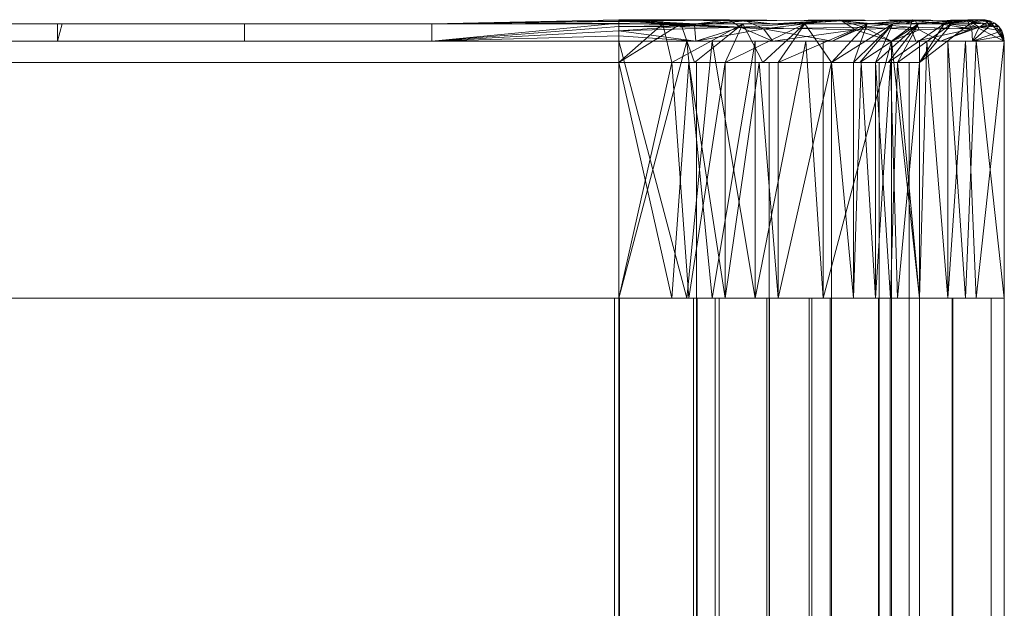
# Model space of a CAD drawing. Header units: millimetres. Extents: x -156 to 353, y -115 to 445.
# Tile 15 of 17: x 110 to 156, y 1 to 29. Entities that reach past the tile are written whole.
import ezdxf

# ---------------------------------------------------------------- set-up
doc = ezdxf.new("R2010")
doc.units = ezdxf.units.MM
doc.layers.add('M-520-M_DRAINAGE_FW', color=2, linetype='Continuous', lineweight=30)

# ---------------------------------------------------------------- blocks, each defined once
blk = doc.blocks.new('FFAS4954-601500BT0 - EasySet Exposed Bath _ Shower Auto Temperature Mixer with Shower Kit-4445-3D View 1')
at = {"layer": 'M-520-M_DRAINAGE_FW', "lineweight": 9}
mesh = blk.add_polyface(dxfattribs=at)
corners = [(-138, 27.744, 7), (-138, 27.989, 7.03), (-138, 28.219, 7.119), (-138, 28.419, 7.262), (-138, 28.579, 7.449), (-138, 28.689, 7.67), (-138, 28.741, 7.911), (-138, 28.732, 8.157), (-138, 28.664, 8.394), (-138, 28.54, 8.606), (138, 28.54, 8.606), (138, 28.664, 8.394), (138, 28.732, 8.157), (138, 28.741, 7.911), (138, 28.689, 7.67), (138, 28.579, 7.449), (138, 28.419, 7.262), (138, 28.219, 7.119), (138, 27.989, 7.03), (138, 27.744, 7), (-1.668, 27.744, 7), (0, 28.54, 8.606), (68.166, 28.54, 8.606), (68.166, 27.744, 7), (-68.166, 27.744, 7), (-69, 28.54, 8.606), (-34.5, 28.54, 8.606), (-34.917, 27.744, 7), (103.083, 28.54, 8.606), (103.083, 27.744, 7), (85.624, 27.744, 7), (85.624, 28.54, 8.606), (-103.083, 27.744, 7), (-103.5, 28.54, 8.606), (-86.25, 28.54, 8.606), (-85.624, 27.744, 7), (120.541, 28.54, 8.606), (120.541, 27.744, 7), (111.812, 27.744, 7), (-120.541, 28.54, 8.606), (-120.541, 27.744, 7), (-129.271, 27.744, 7), (129.271, 28.54, 8.606), (129.271, 27.744, 7), (-129.271, 28.54, 8.606), (34.083, 28.54, 8.606), (33.249, 27.744, 7), (15.79, 27.744, 7), (17.041, 28.54, 8.606), (-51.75, 28.54, 8.606), (-51.541, 27.744, 7), (-59.854, 27.744, 7), (50.707, 27.744, 7), (51.124, 28.54, 8.606), (59.645, 28.54, 8.606), (-17.25, 28.54, 8.606), (-18.293, 27.744, 7), (-26.605, 27.744, 7), (76.895, 28.54, 8.606), (76.895, 27.744, 7), (94.354, 28.54, 8.606), (94.354, 27.744, 7), (-94.354, 27.744, 7), (-94.875, 28.54, 8.606), (-76.895, 27.744, 7), (-77.625, 28.54, 8.606), (111.812, 28.54, 8.606), (-111.812, 27.744, 7), (-112.021, 28.54, 8.606), (7.061, 27.744, 7), (25.562, 28.54, 8.606), (24.52, 27.744, 7), (-43.125, 28.54, 8.606), (-43.229, 27.744, 7), (-60.375, 28.54, 8.606), (41.978, 27.744, 7), (42.604, 28.54, 8.606), (59.437, 27.744, 7), (-8.625, 28.54, 8.606), (-25.875, 28.54, 8.606), (8.521, 28.54, 8.606), (-9.98, 27.744, 7)]
mesh.append_faces([[corners[k] for k in face] for face in [(8, 44, 7), (6, 44, 5), (16, 43, 15), (7, 44, 6), (34, 62, 63), (12, 42, 11), (2, 41, 1), (35, 65, 64), (72, 50, 49)]], dxfattribs={"vtx0": -1, "vtx1": -1})
mesh.append_faces([[corners[k] for k in face] for face in [(15, 43, 42), (44, 41, 4)]], dxfattribs={"vtx0": -1, "vtx1": -1, "vtx2": -1})
mesh.append_faces([[corners[k] for k in face] for face in [(24, 25, 74, 51), (41, 44, 39, 40), (32, 33, 63, 62), (75, 45, 76, 52), (44, 4, 5), (47, 80, 48, 71), (67, 68, 33, 32), (40, 39, 68, 67), (64, 65, 25, 24), (22, 59, 23, 54), (70, 46, 71, 48), (51, 74, 49, 50), (52, 76, 53, 77), (54, 23, 77, 53), (46, 70, 45, 75), (80, 47, 69)]], dxfattribs={"vtx0": -1, "vtx2": -1})
mesh.append_faces([[corners[k] for k in face] for face in [(14, 15, 42), (17, 18, 43), (16, 17, 43), (73, 50, 72, 27), (2, 3, 41), (12, 13, 42), (13, 14, 42), (3, 4, 41), (22, 58, 59), (72, 26, 27)]], dxfattribs={"vtx1": -1, "vtx2": -1})
mesh.append_faces([[corners[k] for k in face] for face in [(43, 37, 36, 42), (28, 66, 38, 29), (56, 57, 79, 55), (30, 59, 58, 31), (61, 30, 31, 60), (57, 27, 26, 79), (29, 61, 60, 28), (34, 65, 35, 62), (66, 36, 37, 38), (81, 56, 55, 78), (21, 80, 69, 20), (20, 81, 78, 21)]], dxfattribs={"vtx1": -1, "vtx3": -1})
mesh.append_faces([[corners[k] for k in face] for face in [(18, 19, 43), (41, 0, 1), (8, 9, 44), (42, 10, 11)]], dxfattribs={"vtx2": -1})
mesh = blk.add_polyface(dxfattribs=at)
corners = [(138, 27.744, 132), (138, 27.989, 131.97), (138, 28.219, 131.881), (138, 28.419, 131.738), (138, 28.579, 131.551), (138, 28.689, 131.33), (138, 28.741, 131.089), (138, 28.732, 130.843), (138, 28.664, 130.606), (138, 28.54, 130.394), (-138, 28.54, 130.394), (-138, 28.664, 130.606), (-138, 28.732, 130.843), (-138, 28.741, 131.089), (-138, 28.689, 131.33), (-138, 28.579, 131.551), (-138, 28.419, 131.738), (-138, 28.219, 131.881), (-138, 27.989, 131.97), (-138, 27.744, 132), (1.668, 27.744, 132), (0, 28.54, 130.394), (-68.166, 28.54, 130.394), (-68.166, 27.744, 132), (68.166, 27.744, 132), (69, 28.54, 130.394), (34.5, 28.54, 130.394), (34.917, 27.744, 132), (-103.083, 28.54, 130.394), (-103.083, 27.744, 132), (-85.624, 27.744, 132), (-85.624, 28.54, 130.394), (103.083, 27.744, 132), (103.5, 28.54, 130.394), (86.25, 28.54, 130.394), (85.624, 27.744, 132), (-120.541, 28.54, 130.394), (-120.541, 27.744, 132), (-111.812, 27.744, 132), (120.541, 28.54, 130.394), (120.541, 27.744, 132), (129.271, 27.744, 132), (-129.271, 28.54, 130.394), (-129.271, 27.744, 132), (129.271, 28.54, 130.394), (-34.083, 28.54, 130.394), (-33.249, 27.744, 132), (-15.79, 27.744, 132), (-17.041, 28.54, 130.394), (51.75, 28.54, 130.394), (51.541, 27.744, 132), (59.854, 27.744, 132), (-50.707, 27.744, 132), (-51.124, 28.54, 130.394), (-59.645, 28.54, 130.394), (17.25, 28.54, 130.394), (18.293, 27.744, 132), (26.605, 27.744, 132), (-76.895, 28.54, 130.394), (-76.895, 27.744, 132), (-94.354, 28.54, 130.394), (-94.354, 27.744, 132), (94.354, 27.744, 132), (94.875, 28.54, 130.394), (76.895, 27.744, 132), (77.625, 28.54, 130.394), (-111.812, 28.54, 130.394), (111.812, 27.744, 132), (112.021, 28.54, 130.394), (-7.061, 27.744, 132), (-25.562, 28.54, 130.394), (-24.52, 27.744, 132), (43.125, 28.54, 130.394), (43.229, 27.744, 132), (60.375, 28.54, 130.394), (-41.978, 27.744, 132), (-42.604, 28.54, 130.394), (-59.437, 27.744, 132), (8.625, 28.54, 130.394), (25.875, 28.54, 130.394), (-8.521, 28.54, 130.394), (9.98, 27.744, 132)]
mesh.append_faces([[corners[k] for k in face] for face in [(8, 44, 7), (6, 44, 5), (16, 43, 15), (7, 44, 6), (34, 62, 63), (12, 42, 11), (2, 41, 1), (35, 65, 64), (72, 50, 49)]], dxfattribs={"vtx0": -1, "vtx1": -1})
mesh.append_faces([[corners[k] for k in face] for face in [(15, 43, 42), (44, 41, 4)]], dxfattribs={"vtx0": -1, "vtx1": -1, "vtx2": -1})
mesh.append_faces([[corners[k] for k in face] for face in [(24, 25, 74, 51), (41, 44, 39, 40), (32, 33, 63, 62), (75, 45, 76, 52), (44, 4, 5), (47, 80, 48, 71), (67, 68, 33, 32), (40, 39, 68, 67), (64, 65, 25, 24), (22, 59, 23, 54), (70, 46, 71, 48), (51, 74, 49, 50), (52, 76, 53, 77), (54, 23, 77, 53), (46, 70, 45, 75), (80, 47, 69)]], dxfattribs={"vtx0": -1, "vtx2": -1})
mesh.append_faces([[corners[k] for k in face] for face in [(14, 15, 42), (17, 18, 43), (16, 17, 43), (73, 50, 72, 27), (2, 3, 41), (12, 13, 42), (13, 14, 42), (3, 4, 41), (22, 58, 59), (72, 26, 27)]], dxfattribs={"vtx1": -1, "vtx2": -1})
mesh.append_faces([[corners[k] for k in face] for face in [(43, 37, 36, 42), (28, 66, 38, 29), (56, 57, 79, 55), (30, 59, 58, 31), (61, 30, 31, 60), (57, 27, 26, 79), (29, 61, 60, 28), (34, 65, 35, 62), (66, 36, 37, 38), (81, 56, 55, 78), (21, 80, 69, 20), (20, 81, 78, 21)]], dxfattribs={"vtx1": -1, "vtx3": -1})
mesh.append_faces([[corners[k] for k in face] for face in [(18, 19, 43), (41, 0, 1), (8, 9, 44), (42, 10, 11)]], dxfattribs={"vtx2": -1})
mesh = blk.add_polyface(dxfattribs=at)
corners = [(-138, 28.54, 8.606), (-138, 26.744, 10.96), (138, 26.744, 10.96), (138, 28.54, 8.606)]
mesh.append_faces([[corners[k] for k in face] for face in [(3, 0, 1, 2)]])
mesh = blk.add_polyface(dxfattribs=at)
corners = [(138, 28.54, 130.394), (138, 26.744, 128.04), (-138, 26.744, 128.04), (-138, 28.54, 130.394)]
mesh.append_faces([[corners[k] for k in face] for face in [(0, 1, 2, 3)]])
mesh = blk.add_polyface(dxfattribs=at)
corners = [(156, 27.744, 25), (150.728, 27.744, 12.272), (138, 27.744, 7), (138, 27.989, 7.03), (138, 28.219, 7.119), (138, 28.419, 7.262), (138, 28.579, 7.449), (138, 28.689, 7.67), (138, 28.741, 7.911), (138, 28.732, 8.157), (138, 28.664, 8.394), (138, 28.54, 8.606), (149.592, 28.54, 13.408), (154.394, 28.54, 25), (154.606, 28.664, 25), (154.843, 28.732, 25), (155.089, 28.741, 25), (155.33, 28.689, 25), (155.551, 28.579, 25), (155.738, 28.419, 25), (155.881, 28.219, 25), (155.97, 27.989, 25), (145.203, 28.54, 11.59), (145.203, 27.744, 9.983), (151.41, 28.54, 17.797), (153.017, 27.744, 17.797), (143.94, 28.687, 8.715), (154.293, 28.74, 19.842), (154.508, 27.744, 21.399), (141.601, 28.54, 10.098), (141.601, 27.744, 8.492), (141.533, 28.467, 7.664), (151.848, 28.689, 14.584), (154.832, 28.385, 19.311), (148.287, 28.734, 11.288), (144.757, 28.315, 8.51), (147.965, 27.744, 11.128), (149.429, 28.386, 11.397), (152.028, 28.275, 13.966), (151.872, 27.744, 15.035), (152.902, 28.54, 21.399)]
mesh.append_faces([[corners[k] for k in face] for face in [(36, 37, 1), (30, 35, 23), (8, 31, 7), (23, 35, 36), (4, 30, 3), (21, 28, 20), (20, 33, 19)]], dxfattribs={"vtx0": -1, "vtx1": -1})
mesh.append_faces([[corners[k] for k in face] for face in [(27, 17, 33), (32, 27, 33), (33, 25, 38), (34, 35, 26), (30, 31, 35), (26, 22, 34), (26, 31, 8), (37, 35, 34), (29, 26, 9), (38, 37, 32), (40, 14, 27), (12, 32, 34), (33, 20, 28), (32, 24, 27), (35, 31, 26), (38, 1, 37), (4, 31, 30), (35, 37, 36), (32, 37, 34), (33, 38, 32)]], dxfattribs={"vtx0": -1, "vtx1": -1, "vtx2": -1})
mesh.append_faces([[corners[k] for k in face] for face in [(31, 4, 5), (29, 9, 10), (31, 5, 6), (33, 18, 19), (26, 8, 9), (33, 28, 25), (27, 14, 15), (27, 24, 40)]], dxfattribs={"vtx0": -1, "vtx2": -1})
mesh.append_faces([[corners[k] for k in face] for face in [(38, 25, 39, 1)]], dxfattribs={"vtx0": -1, "vtx3": -1})
mesh.append_faces([[corners[k] for k in face] for face in [(29, 22, 26), (22, 12, 34), (15, 16, 27), (17, 18, 33), (12, 24, 32), (16, 17, 27), (6, 7, 31)]], dxfattribs={"vtx1": -1, "vtx2": -1})
mesh.append_faces([[corners[k] for k in face] for face in [(30, 2, 3), (21, 0, 28), (10, 11, 29), (40, 13, 14)]], dxfattribs={"vtx2": -1})
mesh = blk.add_polyface(dxfattribs=at)
corners = [(138, 27.744, 132), (150.728, 27.744, 126.728), (156, 27.744, 114), (155.97, 27.989, 114), (155.881, 28.219, 114), (155.738, 28.419, 114), (155.551, 28.579, 114), (155.33, 28.689, 114), (155.089, 28.741, 114), (154.843, 28.732, 114), (154.606, 28.664, 114), (154.394, 28.54, 114), (149.592, 28.54, 125.592), (138, 28.54, 130.394), (138, 28.664, 130.606), (138, 28.732, 130.843), (138, 28.741, 131.089), (138, 28.689, 131.33), (138, 28.579, 131.551), (138, 28.419, 131.738), (138, 28.219, 131.881), (138, 27.989, 131.97), (151.41, 28.54, 121.203), (153.017, 27.744, 121.203), (145.203, 28.54, 127.41), (145.203, 27.744, 129.017), (154.285, 28.687, 119.94), (143.158, 28.74, 130.293), (141.601, 27.744, 130.508), (152.902, 28.54, 117.601), (154.508, 27.744, 117.601), (155.336, 28.467, 117.533), (148.416, 28.689, 127.848), (143.689, 28.385, 130.832), (151.712, 28.734, 124.287), (154.49, 28.315, 120.757), (151.872, 27.744, 123.965), (151.603, 28.386, 125.429), (149.034, 28.275, 128.028), (147.965, 27.744, 127.872), (141.601, 28.54, 128.902)]
mesh.append_faces([[corners[k] for k in face] for face in [(36, 37, 1), (30, 35, 23), (8, 31, 7), (23, 35, 36), (4, 30, 3), (21, 28, 20), (20, 33, 19)]], dxfattribs={"vtx0": -1, "vtx1": -1})
mesh.append_faces([[corners[k] for k in face] for face in [(27, 17, 33), (32, 27, 33), (33, 25, 38), (34, 35, 26), (30, 31, 35), (26, 22, 34), (26, 31, 8), (37, 35, 34), (29, 26, 9), (38, 37, 32), (40, 14, 27), (12, 32, 34), (33, 20, 28), (32, 24, 27), (35, 31, 26), (38, 1, 37), (4, 31, 30), (35, 37, 36), (32, 37, 34), (33, 38, 32)]], dxfattribs={"vtx0": -1, "vtx1": -1, "vtx2": -1})
mesh.append_faces([[corners[k] for k in face] for face in [(31, 4, 5), (29, 9, 10), (31, 5, 6), (33, 18, 19), (26, 8, 9), (33, 28, 25), (27, 14, 15), (38, 25, 39), (27, 24, 40)]], dxfattribs={"vtx0": -1, "vtx2": -1})
mesh.append_faces([[corners[k] for k in face] for face in [(29, 22, 26), (22, 12, 34), (15, 16, 27), (17, 18, 33), (12, 24, 32), (16, 17, 27), (6, 7, 31), (39, 1, 38)]], dxfattribs={"vtx1": -1, "vtx2": -1})
mesh.append_faces([[corners[k] for k in face] for face in [(30, 2, 3), (21, 0, 28), (10, 11, 29), (40, 13, 14)]], dxfattribs={"vtx2": -1})
mesh = blk.add_polyface(dxfattribs=at)
corners = [(154.394, 28.54, 25), (149.592, 28.54, 13.408), (138, 28.54, 8.606), (138, 26.744, 10.96), (147.928, 26.744, 15.072), (152.04, 26.744, 25), (142.964, 26.744, 13.016), (143.796, 28.54, 11.007), (140.064, 28.54, 9.461), (150.575, 26.744, 21.464), (151.993, 28.54, 19.204), (150.792, 28.54, 16.306), (146.694, 28.54, 12.208), (145.446, 26.744, 14.044), (140.482, 26.744, 11.988), (153.193, 28.54, 22.102), (149.252, 26.744, 18.268)]
mesh.append_faces([[corners[k] for k in face] for face in [(15, 5, 0)]], dxfattribs={"vtx0": -1})
mesh.append_faces([[corners[k] for k in face] for face in [(6, 7, 14), (1, 4, 11), (9, 10, 16), (5, 15, 9), (8, 14, 7)]], dxfattribs={"vtx0": -1, "vtx1": -1})
mesh.append_faces([[corners[k] for k in face] for face in [(12, 6, 13), (1, 13, 4), (11, 4, 16), (6, 12, 7), (8, 3, 14)]], dxfattribs={"vtx0": -1, "vtx2": -1})
mesh.append_faces([[corners[k] for k in face] for face in [(2, 3, 8)]], dxfattribs={"vtx1": -1})
mesh.append_faces([[corners[k] for k in face] for face in [(10, 11, 16), (1, 12, 13), (15, 10, 9)]], dxfattribs={"vtx1": -1, "vtx2": -1})
mesh = blk.add_polyface(dxfattribs=at)
corners = [(138, 28.54, 130.394), (149.592, 28.54, 125.592), (154.394, 28.54, 114), (152.04, 26.744, 114), (147.928, 26.744, 123.928), (138, 26.744, 128.04), (149.984, 26.744, 118.964), (151.993, 28.54, 119.796), (153.539, 28.54, 116.064), (141.536, 26.744, 126.575), (143.796, 28.54, 127.993), (146.694, 28.54, 126.792), (150.792, 28.54, 122.694), (148.956, 26.744, 121.446), (151.012, 26.744, 116.482), (140.898, 28.54, 129.193), (144.732, 26.744, 125.252)]
mesh.append_faces([[corners[k] for k in face] for face in [(15, 5, 0)]], dxfattribs={"vtx0": -1})
mesh.append_faces([[corners[k] for k in face] for face in [(6, 7, 14), (1, 4, 11), (9, 10, 16), (5, 15, 9), (8, 14, 7)]], dxfattribs={"vtx0": -1, "vtx1": -1})
mesh.append_faces([[corners[k] for k in face] for face in [(12, 6, 13), (1, 13, 4), (11, 4, 16), (6, 12, 7), (8, 3, 14)]], dxfattribs={"vtx0": -1, "vtx2": -1})
mesh.append_faces([[corners[k] for k in face] for face in [(2, 3, 8)]], dxfattribs={"vtx1": -1})
mesh.append_faces([[corners[k] for k in face] for face in [(10, 11, 16), (1, 12, 13), (15, 10, 9)]], dxfattribs={"vtx1": -1, "vtx2": -1})
mesh = blk.add_polyface(dxfattribs=at)
corners = [(154.394, 28.54, 25), (152.04, 26.744, 25), (152.04, 26.744, 114), (154.394, 28.54, 114)]
mesh.append_faces([[corners[k] for k in face] for face in [(3, 0, 1, 2)]])
mesh = blk.add_polyface(dxfattribs=at)
corners = [(156, 27.744, 25), (155.97, 27.989, 25), (155.881, 28.219, 25), (155.738, 28.419, 25), (155.551, 28.579, 25), (155.33, 28.689, 25), (155.089, 28.741, 25), (154.843, 28.732, 25), (154.606, 28.664, 25), (154.394, 28.54, 25), (154.394, 28.54, 114), (154.606, 28.664, 114), (154.843, 28.732, 114), (155.089, 28.741, 114), (155.33, 28.689, 114), (155.551, 28.579, 114), (155.738, 28.419, 114), (155.881, 28.219, 114), (155.97, 27.989, 114), (156, 27.744, 114), (156, 27.744, 59.917), (154.394, 28.54, 69.5), (154.394, 28.54, 96.541), (154.394, 28.54, 47.25), (156, 27.744, 86.959), (156, 27.744, 73.438), (156, 27.744, 42.459), (156, 27.744, 96.541), (154.394, 28.54, 33.729), (154.394, 28.54, 105.271), (156, 27.744, 33.729), (156, 27.744, 105.271), (154.394, 28.54, 83.021), (154.394, 28.54, 58.375), (154.394, 28.54, 89.781), (156, 27.744, 51.188)]
mesh.append_faces([[corners[k] for k in face] for face in [(15, 29, 14), (12, 29, 11), (2, 30, 1), (16, 31, 15), (7, 28, 6)]], dxfattribs={"vtx0": -1, "vtx1": -1})
mesh.append_faces([[corners[k] for k in face] for face in [(5, 28, 30), (15, 31, 29)]], dxfattribs={"vtx0": -1, "vtx1": -1, "vtx2": -1})
mesh.append_faces([[corners[k] for k in face] for face in [(32, 24, 25, 21), (30, 4, 5), (33, 20, 35, 23), (31, 16, 17), (21, 25, 20, 33), (28, 7, 8), (24, 32, 34)]], dxfattribs={"vtx0": -1, "vtx2": -1})
mesh.append_faces([[corners[k] for k in face] for face in [(17, 18, 31), (13, 14, 29), (3, 4, 30), (2, 3, 30), (12, 13, 29), (5, 6, 28), (35, 26, 23)]], dxfattribs={"vtx1": -1, "vtx2": -1})
mesh.append_faces([[corners[k] for k in face] for face in [(27, 24, 34, 22), (31, 27, 22, 29), (26, 30, 28, 23)]], dxfattribs={"vtx1": -1, "vtx3": -1})
mesh.append_faces([[corners[k] for k in face] for face in [(18, 19, 31), (29, 10, 11), (8, 9, 28), (30, 0, 1)]], dxfattribs={"vtx2": -1})
mesh = blk.add_polyface(dxfattribs=at)
corners = [(-138, 15.744, 7), (-138, 27.744, 7), (138, 27.744, 7), (138, 15.744, 7)]
mesh.append_faces([[corners[k] for k in face] for face in [(3, 0, 1, 2)]])
mesh = blk.add_polyface(dxfattribs=at)
corners = [(138, 15.744, 132), (138, 27.744, 132), (-138, 27.744, 132), (-138, 15.744, 132)]
mesh.append_faces([[corners[k] for k in face] for face in [(0, 1, 2, 3)]])
mesh = blk.add_polyface(dxfattribs=at)
corners = [(156, 15.744, 25), (150.728, 15.744, 12.272), (138, 15.744, 7), (138, 27.744, 7), (150.728, 27.744, 12.272), (156, 27.744, 25), (144.364, 27.744, 9.636), (144.364, 15.744, 9.636), (142.365, 15.744, 8.808), (152.384, 27.744, 16.271), (153.364, 15.744, 18.636), (152.046, 15.744, 15.454), (147.546, 15.744, 10.954), (147.546, 27.744, 10.954), (141.182, 27.744, 8.318), (154.192, 27.744, 20.635), (154.682, 15.744, 21.818)]
mesh.append_faces([[corners[k] for k in face] for face in [(14, 2, 3), (16, 5, 0)]], dxfattribs={"vtx0": -1})
mesh.append_faces([[corners[k] for k in face] for face in [(2, 14, 8), (5, 16, 15), (8, 6, 7)]], dxfattribs={"vtx0": -1, "vtx1": -1})
mesh.append_faces([[corners[k] for k in face] for face in [(10, 9, 15), (9, 10, 11), (4, 11, 1), (11, 4, 9)]], dxfattribs={"vtx0": -1, "vtx2": -1})
mesh.append_faces([[corners[k] for k in face] for face in [(14, 6, 8), (16, 10, 15)]], dxfattribs={"vtx1": -1, "vtx2": -1})
mesh.append_faces([[corners[k] for k in face] for face in [(6, 13, 12, 7), (13, 4, 1, 12)]], dxfattribs={"vtx1": -1, "vtx3": -1})
mesh = blk.add_polyface(dxfattribs=at)
corners = [(138, 15.744, 132), (150.728, 15.744, 126.728), (156, 15.744, 114), (156, 27.744, 114), (150.728, 27.744, 126.728), (138, 27.744, 132), (153.364, 27.744, 120.364), (153.364, 15.744, 120.364), (154.192, 15.744, 118.365), (146.729, 27.744, 128.384), (144.364, 15.744, 129.364), (147.546, 15.744, 128.046), (152.046, 15.744, 123.546), (152.046, 27.744, 123.546), (154.682, 27.744, 117.182), (142.365, 27.744, 130.192), (141.182, 15.744, 130.682)]
mesh.append_faces([[corners[k] for k in face] for face in [(14, 2, 3), (16, 5, 0)]], dxfattribs={"vtx0": -1})
mesh.append_faces([[corners[k] for k in face] for face in [(2, 14, 8), (5, 16, 15), (8, 6, 7)]], dxfattribs={"vtx0": -1, "vtx1": -1})
mesh.append_faces([[corners[k] for k in face] for face in [(10, 9, 15), (9, 10, 11), (4, 11, 1), (11, 4, 9)]], dxfattribs={"vtx0": -1, "vtx2": -1})
mesh.append_faces([[corners[k] for k in face] for face in [(14, 6, 8), (16, 10, 15)]], dxfattribs={"vtx1": -1, "vtx2": -1})
mesh.append_faces([[corners[k] for k in face] for face in [(6, 13, 12, 7), (13, 4, 1, 12)]], dxfattribs={"vtx1": -1, "vtx3": -1})
mesh = blk.add_polyface(dxfattribs=at)
corners = [(156, 15.744, 25), (156, 27.744, 25), (156, 27.744, 114), (156, 15.744, 114)]
mesh.append_faces([[corners[k] for k in face] for face in [(3, 0, 1, 2)]])
mesh = blk.add_polyface(dxfattribs=at)
corners = [(152.04, 26.744, 114), (152.04, 26.744, 25), (151.562, 26.744, 21.366), (150.159, 26.744, 17.98), (147.928, 26.744, 15.072), (145.02, 26.744, 12.841), (141.634, 26.744, 11.438), (138, 26.744, 10.96), (-138, 26.744, 10.96), (-141.634, 26.744, 11.438), (-145.02, 26.744, 12.841), (-147.928, 26.744, 15.072), (-150.159, 26.744, 17.98), (-151.562, 26.744, 21.366), (-152.04, 26.744, 25), (-152.04, 26.744, 114), (-151.562, 26.744, 117.634), (-150.159, 26.744, 121.02), (-147.928, 26.744, 123.928), (-145.02, 26.744, 126.159), (-141.634, 26.744, 127.562), (-138, 26.744, 128.04), (138, 26.744, 128.04), (141.634, 26.744, 127.562), (145.02, 26.744, 126.159), (147.928, 26.744, 123.928), (150.159, 26.744, 121.02), (151.562, 26.744, 117.634)]
mesh.append_faces([[corners[k] for k in face] for face in [(5, 3, 4)]], dxfattribs={"vtx0": -1})
mesh.append_faces([[corners[k] for k in face] for face in [(7, 3, 5, 6), (9, 14, 8)]], dxfattribs={"vtx0": -1, "vtx1": -1})
mesh.append_faces([[corners[k] for k in face] for face in [(0, 24, 25), (7, 0, 1)]], dxfattribs={"vtx0": -1, "vtx2": -1})
mesh.append_faces([[corners[k] for k in face] for face in [(7, 21, 22, 0), (21, 7, 8, 14)]], dxfattribs={"vtx0": -1, "vtx2": -1, "vtx3": -1})
mesh.append_faces([[corners[k] for k in face] for face in [(0, 22, 23, 24), (7, 1, 2, 3), (14, 9, 10, 11)]], dxfattribs={"vtx0": -1, "vtx3": -1})
mesh.append_faces([[corners[k] for k in face] for face in [(15, 16, 21, 14)]], dxfattribs={"vtx1": -1, "vtx2": -1})
mesh.append_faces([[corners[k] for k in face] for face in [(26, 27, 0, 25), (19, 20, 21, 18), (12, 13, 14, 11)]], dxfattribs={"vtx2": -1})
mesh.append_faces([[corners[k] for k in face] for face in [(16, 17, 18, 21)]], dxfattribs={"vtx2": -1, "vtx3": -1})
mesh = blk.add_polyface(dxfattribs=at)
corners = [(-138, 26.744, 10.96), (138, 26.744, 10.96), (138, -26.188, 10.96), (-138, -26.188, 10.96)]
mesh.append_faces([[corners[k] for k in face] for face in [(3, 0, 1, 2)]])
mesh = blk.add_polyface(dxfattribs=at)
corners = [(138, 26.744, 128.04), (-138, 26.744, 128.04), (-138, -26.188, 128.04), (138, -26.188, 128.04)]
mesh.append_faces([[corners[k] for k in face] for face in [(3, 0, 1, 2)]])
mesh = blk.add_polyface(dxfattribs=at)
corners = [(-138, 26.744, 10.96), (-138, 15.744, 10.96), (138, 15.744, 10.96), (138, 26.744, 10.96)]
mesh.append_faces([[corners[k] for k in face] for face in [(3, 0, 1, 2)]])
mesh = blk.add_polyface(dxfattribs=at)
corners = [(138, 26.744, 128.04), (138, 15.744, 128.04), (-138, 15.744, 128.04), (-138, 26.744, 128.04)]
mesh.append_faces([[corners[k] for k in face] for face in [(3, 0, 1, 2)]])
mesh = blk.add_polyface(dxfattribs=at)
corners = [(138, 26.744, 10.96), (141.634, 26.744, 11.438), (145.02, 26.744, 12.841), (147.928, 26.744, 15.072), (150.159, 26.744, 17.98), (151.562, 26.744, 21.366), (152.04, 26.744, 25), (152.04, -26.188, 25), (151.562, -26.188, 21.366), (150.159, -26.188, 17.98), (147.928, -26.188, 15.072), (145.02, -26.188, 12.841), (141.634, -26.188, 11.438), (138, -26.188, 10.96)]
mesh.append_faces([[corners[k] for k in face] for face in [(1, 12, 13, 0)]], dxfattribs={"vtx0": -1})
mesh.append_faces([[corners[k] for k in face] for face in [(5, 8, 9, 4), (4, 9, 10, 3), (2, 11, 12, 1), (11, 2, 3, 10)]], dxfattribs={"vtx0": -1, "vtx2": -1})
mesh.append_faces([[corners[k] for k in face] for face in [(6, 7, 8, 5)]], dxfattribs={"vtx2": -1})
mesh = blk.add_polyface(dxfattribs=at)
corners = [(152.04, 26.744, 114), (151.562, 26.744, 117.634), (150.159, 26.744, 121.02), (147.928, 26.744, 123.928), (145.02, 26.744, 126.159), (141.634, 26.744, 127.562), (138, 26.744, 128.04), (138, -26.188, 128.04), (141.634, -26.188, 127.562), (145.02, -26.188, 126.159), (147.928, -26.188, 123.928), (150.159, -26.188, 121.02), (151.562, -26.188, 117.634), (152.04, -26.188, 114)]
mesh.append_faces([[corners[k] for k in face] for face in [(1, 12, 13, 0)]], dxfattribs={"vtx0": -1})
mesh.append_faces([[corners[k] for k in face] for face in [(5, 8, 9, 4), (4, 9, 10, 3), (2, 11, 12, 1), (11, 2, 3, 10)]], dxfattribs={"vtx0": -1, "vtx2": -1})
mesh.append_faces([[corners[k] for k in face] for face in [(6, 7, 8, 5)]], dxfattribs={"vtx2": -1})
mesh = blk.add_polyface(dxfattribs=at)
corners = [(152.04, 26.744, 25), (147.928, 26.744, 15.072), (138, 26.744, 10.96), (138, 15.744, 10.96), (147.928, 15.744, 15.072), (152.04, 15.744, 25), (142.964, 26.744, 13.016), (142.964, 15.744, 13.016), (141.28, 15.744, 12.319), (149.323, 26.744, 18.44), (149.984, 15.744, 20.036), (148.956, 15.744, 17.554), (145.446, 15.744, 14.044), (145.446, 26.744, 14.044), (140.482, 26.744, 11.988), (150.681, 26.744, 21.72), (151.012, 15.744, 22.518)]
mesh.append_faces([[corners[k] for k in face] for face in [(8, 14, 3), (15, 16, 0), (7, 6, 8)]], dxfattribs={"vtx0": -1, "vtx1": -1})
mesh.append_faces([[corners[k] for k in face] for face in [(12, 13, 6, 7), (4, 1, 13, 12), (8, 6, 14), (15, 10, 16)]], dxfattribs={"vtx0": -1, "vtx2": -1})
mesh.append_faces([[corners[k] for k in face] for face in [(2, 3, 14), (5, 0, 16)]], dxfattribs={"vtx1": -1})
mesh.append_faces([[corners[k] for k in face] for face in [(15, 9, 10), (11, 10, 9), (4, 11, 1), (9, 1, 11)]], dxfattribs={"vtx1": -1, "vtx2": -1})
mesh = blk.add_polyface(dxfattribs=at)
corners = [(138, 26.744, 128.04), (147.928, 26.744, 123.928), (152.04, 26.744, 114), (152.04, 15.744, 114), (147.928, 15.744, 123.928), (138, 15.744, 128.04), (149.984, 26.744, 118.964), (149.984, 15.744, 118.964), (150.681, 15.744, 117.28), (144.56, 26.744, 125.323), (142.964, 15.744, 125.984), (145.446, 15.744, 124.956), (148.956, 15.744, 121.446), (148.956, 26.744, 121.446), (151.012, 26.744, 116.482), (141.28, 26.744, 126.681), (140.482, 15.744, 127.012)]
mesh.append_faces([[corners[k] for k in face] for face in [(8, 14, 3), (15, 16, 0), (7, 6, 8)]], dxfattribs={"vtx0": -1, "vtx1": -1})
mesh.append_faces([[corners[k] for k in face] for face in [(12, 13, 6, 7), (4, 1, 13, 12), (8, 6, 14), (15, 10, 16)]], dxfattribs={"vtx0": -1, "vtx2": -1})
mesh.append_faces([[corners[k] for k in face] for face in [(2, 3, 14), (5, 0, 16)]], dxfattribs={"vtx1": -1})
mesh.append_faces([[corners[k] for k in face] for face in [(15, 9, 10), (11, 10, 9), (4, 11, 1), (9, 1, 11)]], dxfattribs={"vtx1": -1, "vtx2": -1})
mesh = blk.add_polyface(dxfattribs=at)
corners = [(152.04, 26.744, 25), (152.04, 26.744, 114), (152.04, -26.188, 114), (152.04, -26.188, 25)]
mesh.append_faces([[corners[k] for k in face] for face in [(3, 0, 1, 2)]])
mesh = blk.add_polyface(dxfattribs=at)
corners = [(152.04, 26.744, 25), (152.04, 15.744, 25), (152.04, 15.744, 114), (152.04, 26.744, 114)]
mesh.append_faces([[corners[k] for k in face] for face in [(0, 1, 2, 3)]])
mesh = blk.add_polyface(dxfattribs=at)
corners = [(156, 15.744, 25), (156, 15.744, 114), (150.728, 15.744, 126.728), (138, 15.744, 132), (-138, 15.744, 132), (-150.728, 15.744, 126.728), (-156, 15.744, 114), (-156, 15.744, 25), (-150.728, 15.744, 12.272), (-138, 15.744, 7), (138, 15.744, 7), (150.728, 15.744, 12.272), (-152.04, 15.744, 114), (-147.928, 15.744, 123.928), (-138, 15.744, 128.04), (138, 15.744, 128.04), (147.928, 15.744, 123.928), (152.04, 15.744, 114), (152.04, 15.744, 25), (147.928, 15.744, 15.072), (138, 15.744, 10.96), (-138, 15.744, 10.96), (-147.928, 15.744, 15.072), (-152.04, 15.744, 25)]
mesh.append_faces([[corners[k] for k in face] for face in [(22, 8, 9, 21), (23, 7, 8, 22), (7, 23, 12, 6), (2, 16, 17, 1), (3, 15, 16, 2), (15, 3, 4, 14)]], dxfattribs={"vtx0": -1, "vtx2": -1})
mesh.append_faces([[corners[k] for k in face] for face in [(19, 20, 10, 11), (9, 10, 20, 21), (18, 19, 11, 0), (17, 18, 0, 1), (5, 6, 12, 13), (4, 5, 13, 14)]], dxfattribs={"vtx1": -1, "vtx3": -1})
mesh = blk.add_polyface(dxfattribs=at)
corners = [(-156, 15.744, 114), (-155.387, 15.744, 118.659), (-153.588, 15.744, 123), (-150.728, 15.744, 126.728), (-147, 15.744, 129.588), (-142.659, 15.744, 131.387), (-138, 15.744, 132), (138.046, 15.744, 132), (142.693, 15.744, 131.388), (147.023, 15.744, 129.595), (150.741, 15.744, 126.741), (153.595, 15.744, 123.023), (155.388, 15.744, 118.693), (156, 15.744, 114.046), (156, 15.744, 17.969), (155.38, 15.744, 13.259), (153.562, 15.744, 8.869), (150.669, 15.744, 5.099), (146.899, 15.744, 2.207), (142.51, 15.744, 0.388), (137.799, 15.744, -0.232), (-137.8, 15.744, -0.232), (-142.511, 15.744, 0.388), (-146.9, 15.744, 2.207), (-150.669, 15.744, 5.099), (-153.562, 15.744, 8.868), (-155.38, 15.744, 13.258), (-156, 15.744, 17.968), (-152.04, 15.744, 114.04), (-152.04, 15.744, 25.2), (-151.555, 15.744, 21.514), (-150.132, 15.744, 18.08), (-147.869, 15.744, 15.131), (-144.92, 15.744, 12.868), (-141.486, 15.744, 11.445), (-137.8, 15.744, 10.96), (137.799, 15.744, 10.96), (141.485, 15.744, 11.445), (144.919, 15.744, 12.868), (147.869, 15.744, 15.131), (150.132, 15.744, 18.081), (151.555, 15.744, 21.515), (152.04, 15.744, 25.201), (152.04, 15.744, 114.04), (151.563, 15.744, 117.663), (150.164, 15.744, 121.04), (147.939, 15.744, 123.939), (145.04, 15.744, 126.164), (141.663, 15.744, 127.563), (138.04, 15.744, 128.04), (-138.04, 15.744, 128.04), (-141.663, 15.744, 127.563), (-145.04, 15.744, 126.164), (-147.939, 15.744, 123.939), (-150.164, 15.744, 121.04), (-151.563, 15.744, 117.663)]
mesh.append_faces([[corners[k] for k in face] for face in [(21, 35, 20), (30, 27, 29), (38, 18, 37), (39, 16, 38), (50, 6, 49)]], dxfattribs={"vtx0": -1, "vtx1": -1})
mesh.append_faces([[corners[k] for k in face] for face in [(35, 21, 22, 34), (33, 24, 25, 32), (31, 26, 27, 30), (29, 27, 0), (26, 31, 32, 25), (36, 19, 20, 35), (19, 36, 37, 18), (3, 53, 54), (13, 43, 44, 12), (46, 10, 11), (7, 48, 49, 6), (48, 7, 8)]], dxfattribs={"vtx0": -1, "vtx2": -1})
mesh.append_faces([[corners[k] for k in face] for face in [(22, 23, 34), (17, 18, 38, 16), (41, 42, 14), (44, 45, 12)]], dxfattribs={"vtx1": -1, "vtx2": -1})
mesh.append_faces([[corners[k] for k in face] for face in [(33, 34, 23, 24), (39, 40, 15, 16), (14, 15, 40, 41), (13, 14, 42, 43), (0, 1, 28, 29), (1, 2, 55, 28), (54, 55, 2, 3), (3, 4, 52, 53), (51, 52, 4, 5), (50, 51, 5, 6), (45, 46, 11, 12), (46, 47, 9, 10), (8, 9, 47, 48)]], dxfattribs={"vtx1": -1, "vtx3": -1})
mesh = blk.add_polyface(dxfattribs=at)
corners = [(138.04, -26.188, 128.04), (-138.04, -26.188, 128.04), (-138.04, 15.744, 128.04), (138.04, 15.744, 128.04)]
mesh.append_faces([[corners[k] for k in face] for face in [(3, 0, 1, 2)]])
mesh = blk.add_polyface(dxfattribs=at)
corners = [(-138, -26.188, 132), (138.046, -26.188, 132), (138.046, 15.744, 132), (-138, 15.744, 132)]
mesh.append_faces([[corners[k] for k in face] for face in [(3, 0, 1, 2)]])
mesh = blk.add_polyface(dxfattribs=at)
corners = [(137.799, -26.188, -0.232), (-137.8, -26.188, -0.232), (-137.8, 15.744, -0.232), (137.799, 15.744, -0.232)]
mesh.append_faces([[corners[k] for k in face] for face in [(3, 0, 1, 2)]])
mesh = blk.add_polyface(dxfattribs=at)
corners = [(-137.8, -26.188, 10.96), (137.799, -26.188, 10.96), (137.799, 15.744, 10.96), (-137.8, 15.744, 10.96)]
mesh.append_faces([[corners[k] for k in face] for face in [(0, 1, 2, 3)]])
mesh = blk.add_polyface(dxfattribs=at)
corners = [(156, -26.188, 17.969), (155.38, -26.188, 13.259), (153.562, -26.188, 8.869), (150.669, -26.188, 5.099), (146.899, -26.188, 2.207), (142.51, -26.188, 0.388), (137.799, -26.188, -0.232), (137.799, 15.744, -0.232), (142.51, 15.744, 0.388), (146.899, 15.744, 2.207), (150.669, 15.744, 5.099), (153.562, 15.744, 8.869), (155.38, 15.744, 13.259), (156, 15.744, 17.969)]
mesh.append_faces([[corners[k] for k in face] for face in [(1, 12, 13, 0)]], dxfattribs={"vtx0": -1})
mesh.append_faces([[corners[k] for k in face] for face in [(5, 8, 9, 4), (4, 9, 10, 3), (2, 11, 12, 1), (11, 2, 3, 10)]], dxfattribs={"vtx0": -1, "vtx2": -1})
mesh.append_faces([[corners[k] for k in face] for face in [(6, 7, 8, 5)]], dxfattribs={"vtx2": -1})
mesh = blk.add_polyface(dxfattribs=at)
corners = [(137.799, -26.188, 10.96), (141.485, -26.188, 11.445), (144.919, -26.188, 12.868), (147.869, -26.188, 15.131), (150.132, -26.188, 18.081), (151.555, -26.188, 21.515), (152.04, -26.188, 25.201), (152.04, 15.744, 25.201), (151.555, 15.744, 21.515), (150.132, 15.744, 18.081), (147.869, 15.744, 15.131), (144.919, 15.744, 12.868), (141.485, 15.744, 11.445), (137.799, 15.744, 10.96)]
mesh.append_faces([[corners[k] for k in face] for face in [(4, 9, 10, 3), (12, 1, 2, 11), (3, 10, 11, 2)]], dxfattribs={"vtx0": -1, "vtx2": -1})
mesh.append_faces([[corners[k] for k in face] for face in [(4, 5, 8, 9)]], dxfattribs={"vtx1": -1, "vtx3": -1})
mesh.append_faces([[corners[k] for k in face] for face in [(13, 0, 1, 12)]], dxfattribs={"vtx2": -1})
mesh.append_faces([[corners[k] for k in face] for face in [(5, 6, 7, 8)]], dxfattribs={"vtx3": -1})
mesh = blk.add_polyface(dxfattribs=at)
corners = [(152.04, -26.188, 114.04), (151.563, -26.188, 117.663), (150.164, -26.188, 121.04), (147.939, -26.188, 123.939), (145.04, -26.188, 126.164), (141.663, -26.188, 127.563), (138.04, -26.188, 128.04), (138.04, 15.744, 128.04), (141.663, 15.744, 127.563), (145.04, 15.744, 126.164), (147.939, 15.744, 123.939), (150.164, 15.744, 121.04), (151.563, 15.744, 117.663), (152.04, 15.744, 114.04)]
mesh.append_faces([[corners[k] for k in face] for face in [(8, 5, 6, 7)]], dxfattribs={"vtx0": -1})
mesh.append_faces([[corners[k] for k in face] for face in [(9, 4, 5, 8), (4, 9, 10, 3), (12, 1, 2, 11), (3, 10, 11, 2)]], dxfattribs={"vtx0": -1, "vtx2": -1})
mesh.append_faces([[corners[k] for k in face] for face in [(13, 0, 1, 12)]], dxfattribs={"vtx2": -1})
mesh = blk.add_polyface(dxfattribs=at)
corners = [(138.046, -26.188, 132), (142.693, -26.188, 131.388), (147.023, -26.188, 129.595), (150.741, -26.188, 126.741), (153.595, -26.188, 123.023), (155.388, -26.188, 118.693), (156, -26.188, 114.046), (156, 15.744, 114.046), (155.388, 15.744, 118.693), (153.595, 15.744, 123.023), (150.741, 15.744, 126.741), (147.023, 15.744, 129.595), (142.693, 15.744, 131.388), (138.046, 15.744, 132)]
mesh.append_faces([[corners[k] for k in face] for face in [(1, 12, 13, 0)]], dxfattribs={"vtx0": -1})
mesh.append_faces([[corners[k] for k in face] for face in [(5, 8, 9, 4), (4, 9, 10, 3), (2, 11, 12, 1), (11, 2, 3, 10)]], dxfattribs={"vtx0": -1, "vtx2": -1})
mesh.append_faces([[corners[k] for k in face] for face in [(6, 7, 8, 5)]], dxfattribs={"vtx2": -1})
mesh = blk.add_polyface(dxfattribs=at)
corners = [(152.04, -26.188, 25.201), (152.04, -26.188, 114.04), (152.04, 15.744, 114.04), (152.04, 15.744, 25.201)]
mesh.append_faces([[corners[k] for k in face] for face in [(3, 0, 1, 2)]])
mesh = blk.add_polyface(dxfattribs=at)
corners = [(156, -26.188, 114.046), (156, -26.188, 17.969), (156, 15.744, 17.969), (156, 15.744, 114.046)]
mesh.append_faces([[corners[k] for k in face] for face in [(3, 0, 1, 2)]])

msp = doc.modelspace()

# ---------------------------------------------------------------- block references
at = {"layer": 'M-520-M_DRAINAGE_FW', "lineweight": 9}
msp.add_blockref('FFAS4954-601500BT0 - EasySet Exposed Bath _ Shower Auto Temperature Mixer with Shower Kit-4445-3D View 1', (0, 0), dxfattribs=at)

doc.saveas('drawing.dxf')
